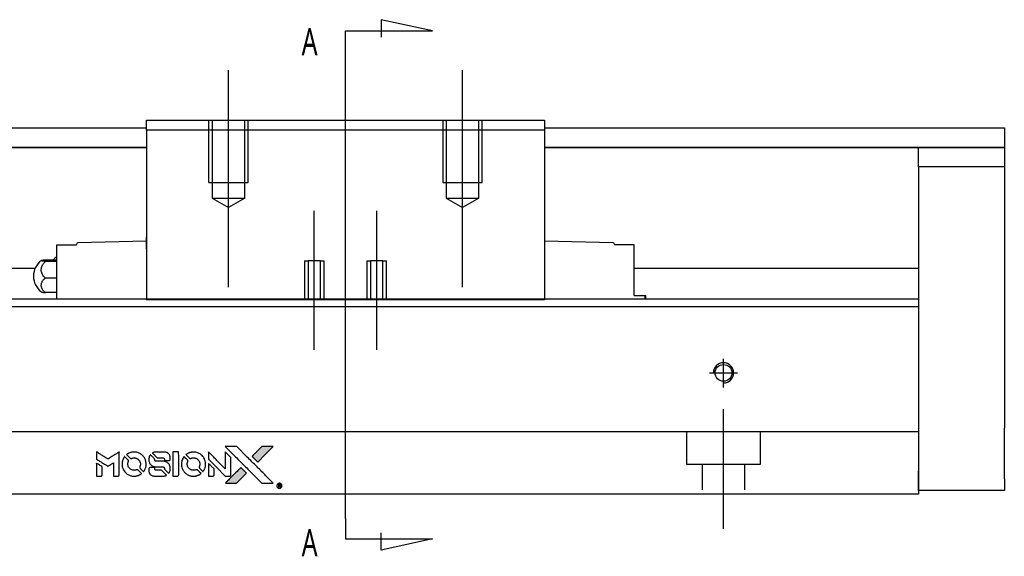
# Model space of a CAD drawing. Header units: millimetres. Extents: x -257 to 3135, y -1556 to 860.
# Tile 39 of 40: x 1303 to 1430, y -264 to -195. Entities that reach past the tile are written whole.
import ezdxf
from ezdxf.lldxf.tags import DXFTag

# ---------------------------------------------------------------- set-up
doc = ezdxf.new("R2010")
doc.units = ezdxf.units.MM
doc.layers.get('0').update_dxf_attribs({"linetype": 'CONTINUOUS'})
doc.styles.add('CHN', font='Microsoft JhengHei.ttf')
tags = doc.linetypes.add('DASHED', pattern=[25.72, 12.86, -12.86]).pattern_tags.tags
tags[6:7] = [DXFTag(74, 4), DXFTag(75, 0), DXFTag(340, '0'), DXFTag(46, 0.0), DXFTag(50, 0.0), DXFTag(44, 0.0), DXFTag(45, 0.0)]
tags[4:5] = [DXFTag(74, 4), DXFTag(75, 0), DXFTag(340, '0'), DXFTag(46, 0.0), DXFTag(50, 0.0), DXFTag(44, 0.0), DXFTag(45, 0.0)]

# ---------------------------------------------------------------- blocks, each defined once
blk = doc.blocks.new('MosionX logo(完整正式版)')
h = blk.add_hatch(color=22)
h.dxf.hatch_style = 1
h.paths.add_polyline_path([(-1416, 1831), (-1517, 1831), (-1619, 1831), (-1707, 1742, 0.000288), (-1740, 1709, 0.000479), (-1769, 1680, 0.000013), (-1794, 1654, 0.197177), (-1794, 1654, 0.197497), (-1794, 1653, 0.00004), (-1779, 1638, 0.000834), (-1763, 1622, 0.000506), (-1744, 1603), (-1694, 1552), (-1555, 1692)])
h.paths.add_polyline_path([(-1892, 1355), (-1942, 1405, 0.000476), (-1962, 1424, 0.000789), (-1978, 1441, 0.000035), (-1993, 1455, 0.19758), (-1993, 1456, 0.198396), (-1994, 1455, 0.000019), (-2014, 1435, 0.000582), (-2036, 1413, 0.000351), (-2062, 1387, 0.000108), (-2174, 1275, 0.000692), (-2230, 1218, 0.000077), (-2269, 1179, 0.197527), (-2269, 1178, 0.410181), (-2269, 1177, 0.000493), (-2248, 1177, 0.002424), (-2219, 1177, 0.000529), (-2169, 1177), (-2070, 1177), (-1981, 1266)])
at = {"color": 22}
for points in [[(-2150, 1708, -0.000056), (-2089, 1647, -0.000021), (-2004, 1562, -0.000021), (-1911, 1469, -0.000025), (-1823, 1381), (-1619, 1177), (-1518, 1177), (-1417, 1177), (-1553, 1315, 0.000274), (-1619, 1381, 0.000123), (-1705, 1467, 0.000121), (-1797, 1559, 0.000165), (-1879, 1641), (-2068, 1831), (-2170, 1831), (-2272, 1831)], [(-1707, 1742, 0.000288), (-1740, 1709, 0.000479), (-1769, 1680, 0.000013), (-1794, 1654, 0.197177), (-1794, 1654, 0.197497), (-1794, 1653, 0.00004), (-1779, 1638, 0.000836), (-1763, 1622, 0.000505), (-1744, 1603), (-1694, 1552), (-1555, 1692), (-1416, 1831), (-1517, 1831), (-1619, 1831)], [(-4562, 1668), (-4562, 1603), (-4545, 1592, -0.000297), (-4534, 1586, -0.000037), (-4510, 1571, -0.000043), (-4482, 1554, -0.000036), (-4452, 1535, 0.000044), (-4422, 1517, 0.000063), (-4396, 1501, 0.000035), (-4374, 1488, 0.0009), (-4368, 1484), (-4360, 1479), (-4348, 1486, 0.001175), (-4342, 1490, 0.000208), (-4329, 1498, 0.000225), (-4315, 1506, 0.000203), (-4300, 1516, -0.000711), (-4286, 1525, -0.001119), (-4274, 1532, -0.000263), (-4263, 1539, -0.04589), (-4262, 1539, -0.519312), (-4261, 1539, -0.001914), (-4261, 1521, -0.003124), (-4260, 1493, -0.000285), (-4260, 1421), (-4260, 1303), (-4219, 1303, 0.001727), (-4189, 1303, 0.025279), (-4179, 1303, 0.073886), (-4173, 1305, 0.07426), (-4167, 1308, 0.03264), (-4166, 1310, 0.01784), (-4164, 1311, 0.017712), (-4163, 1313, 0.026854), (-4162, 1315), (-4160, 1319), (-4160, 1526), (-4159, 1733), (-4162, 1731, -0.004595), (-4163, 1730, -0.00016), (-4169, 1726, -0.000298), (-4177, 1722, -0.000208), (-4185, 1717, 0.000986), (-4210, 1701, 0.00025), (-4250, 1676, 0.000268), (-4292, 1650, 0.000436), (-4329, 1627, -0.002932), (-4341, 1619, -0.004718), (-4351, 1613, -0.001113), (-4360, 1608, -0.227179), (-4361, 1608, -0.045982), (-4362, 1608, -0.000145), (-4374, 1616, -0.000825), (-4387, 1624, -0.000517), (-4403, 1634, 0.000056), (-4458, 1668, 0.000289), (-4488, 1687, 0.000481), (-4511, 1701, 0.000418), (-4535, 1715), (-4562, 1732)], [(-4068, 1643, 0.064158), (-4094, 1594, 0.06356), (-4108, 1539, 0.064004), (-4107, 1483, 0.066747), (-4091, 1429, 0.04321), (-4073, 1396, 0.044737), (-4050, 1367, 0.044901), (-4021, 1342, 0.044184), (-3989, 1323, 0.026293), (-3965, 1313, 0.033344), (-3941, 1306, 0.033227), (-3917, 1303, 0.025815), (-3890, 1302, 0.023119), (-3864, 1304, 0.031044), (-3841, 1308, 0.031337), (-3819, 1315, 0.024258), (-3796, 1325, 0.015622), (-3788, 1329, 0.008495), (-3778, 1335, 0.008415), (-3769, 1341, 0.020814), (-3763, 1346), (-3760, 1348), (-3791, 1379, 0.002843), (-3814, 1403, 0.033917), (-3823, 1411, 0.087906), (-3831, 1414, 0.073302), (-3839, 1416, 0.022047), (-3843, 1415, 0.026465), (-3847, 1415, 0.022233), (-3851, 1414, 0.009985), (-3857, 1412, -0.039011), (-3876, 1407, -0.044398), (-3896, 1406, -0.045096), (-3915, 1408, -0.04265), (-3934, 1413, -0.071154), (-3961, 1428, -0.068827), (-3983, 1450, -0.068713), (-3998, 1476, -0.070507), (-4005, 1506, -0.028605), (-4006, 1519, -0.031418), (-4005, 1531, -0.031044), (-4002, 1544, -0.02668), (-3998, 1556, 0.038913), (-3996, 1564, 0.043732), (-3995, 1571, 0.047754), (-3995, 1578, 0.075756), (-3997, 1583, 0.07294), (-3999, 1586, 0.003456), (-4006, 1594, 0.005023), (-4017, 1605, 0.002422), (-4030, 1619, 0.000819), (-4042, 1631, 0.001349), (-4053, 1641, 0.0001), (-4062, 1650, 0.205335), (-4062, 1651, 0.219821), (-4063, 1650, 0.002494), (-4064, 1648, 0.007089), (-4066, 1646, 0.004494)], [(-3917, 1731, 0.024131), (-3935, 1728, 0.022344), (-3954, 1723, 0.021883), (-3972, 1717, 0.020884), (-3990, 1709, 0.010669), (-4000, 1703, 0.010389), (-4011, 1697, 0.010913), (-4020, 1692, 0.022227), (-4026, 1687), (-4029, 1685), (-3996, 1653, 0.002452), (-3984, 1640, 0.003628), (-3972, 1630, 0.001662), (-3963, 1621, 0.070159), (-3960, 1619, 0.047671), (-3958, 1618, 0.018624), (-3956, 1618, 0.017921), (-3953, 1617, 0.018804), (-3950, 1617, 0.018255), (-3946, 1617, 0.041312), (-3943, 1617, 0.037164), (-3939, 1618, 0.012342), (-3935, 1620, -0.015101), (-3924, 1624, -0.035998), (-3916, 1626, -0.033244), (-3907, 1627, -0.011249), (-3894, 1627, -0.004059), (-3883, 1627, -0.019693), (-3877, 1627, -0.027943), (-3872, 1626, -0.014411), (-3866, 1624, -0.033089), (-3851, 1619, -0.033887), (-3838, 1613, -0.034021), (-3825, 1604, -0.033942), (-3814, 1594, -0.02816), (-3804, 1582, -0.035032), (-3796, 1570, -0.035269), (-3790, 1557, -0.029196), (-3785, 1543, -0.037862), (-3782, 1526, -0.043657), (-3782, 1510, -0.043064), (-3784, 1494, -0.035184), (-3790, 1477, 0.033699), (-3792, 1470, 0.052815), (-3793, 1463, 0.059167), (-3793, 1456, 0.058972), (-3791, 1450, 0.059208), (-3788, 1445, 0.021125), (-3783, 1439, 0.008691), (-3773, 1429, 0.000851), (-3749, 1405, 0.001873), (-3736, 1393, 0.013884), (-3730, 1387, 0.022355), (-3726, 1385, 0.341453), (-3725, 1385, 0.073011), (-3722, 1388, 0.004587), (-3714, 1399, 0.00748), (-3707, 1411, 0.016837), (-3702, 1420, 0.028606), (-3692, 1443, 0.031352), (-3685, 1465, 0.031004), (-3681, 1489, 0.0268), (-3680, 1514, 0.026698), (-3681, 1541, 0.03002), (-3686, 1566, 0.030357), (-3693, 1590, 0.028554), (-3703, 1614, 0.062944), (-3732, 1658, 0.062206), (-3772, 1694, 0.062448), (-3819, 1719, 0.064355), (-3870, 1731, 0.017377), (-3880, 1731, 0.008369), (-3893, 1731, 0.008367), (-3907, 1731, 0.01757)], [(-3610, 1675, 0.023289), (-3616, 1665, 0.026845), (-3621, 1655, 0.026047), (-3626, 1644, 0.019751), (-3629, 1631, 0.013249), (-3631, 1624, 0.025169), (-3631, 1618, 0.016532), (-3632, 1611, 0.002937), (-3632, 1598, 0.003317), (-3632, 1586, 0.011808), (-3631, 1578, 0.01777), (-3631, 1572, 0.021476), (-3630, 1567, 0.04325), (-3623, 1544, 0.045753), (-3612, 1523, 0.04649), (-3598, 1505, 0.047672), (-3581, 1490, 0.025315), (-3573, 1485, 0.015208), (-3564, 1480, 0.01512), (-3554, 1476, 0.022488), (-3546, 1473, 0.027857), (-3532, 1469, 0.034138), (-3519, 1467, 0.014286), (-3499, 1467, 0.00124), (-3449, 1467, -0.00103), (-3418, 1467, -0.002552), (-3396, 1466, -0.001594), (-3379, 1466, -0.047676), (-3374, 1466, -0.085307), (-3367, 1463, -0.097789), (-3361, 1457, -0.085947), (-3357, 1450, -0.051339), (-3356, 1440, 0.014634), (-3355, 1436, 0.015028), (-3355, 1433, 0.014927), (-3354, 1430, 0.059415), (-3353, 1429, 0.070595), (-3351, 1425, 0.00028), (-3315, 1389, 0.000111), (-3279, 1352, 0.200239), (-3277, 1352, 0.268906), (-3276, 1352, 0.001866), (-3271, 1361, 0.007532), (-3267, 1370, 0.017818), (-3263, 1376, 0.013256), (-3261, 1383, 0.011636), (-3258, 1391, 0.011528), (-3256, 1399, 0.012303), (-3254, 1407, 0.0423), (-3252, 1419, 0.013657), (-3252, 1437, 0.013857), (-3252, 1455, 0.037428), (-3254, 1468, 0.014927), (-3256, 1477, 0.0122), (-3259, 1486, 0.012518), (-3262, 1494, 0.023062), (-3265, 1501, 0.065961), (-3281, 1525, 0.06055), (-3304, 1545, 0.059676), (-3331, 1559, 0.060497), (-3360, 1567, 0.025683), (-3367, 1567, 0.001528), (-3386, 1567, 0.002124), (-3410, 1568, 0.001173), (-3439, 1568, -0.000809), (-3490, 1568, -0.017164), (-3506, 1568, -0.063931), (-3514, 1570, -0.108429), (-3520, 1573, -0.052941), (-3523, 1577, -0.063675), (-3525, 1582, -0.050562), (-3526, 1587, -0.020337), (-3527, 1595, 0.009897), (-3528, 1599, 0.016482), (-3528, 1603, 0.019019), (-3529, 1606, 0.06043), (-3530, 1608, 0.076267), (-3533, 1613, 0.00054), (-3566, 1646, 0.000307), (-3601, 1680, 0.142594), (-3604, 1681, 0.232419), (-3604, 1681, 0.022995), (-3606, 1680, 0.024627), (-3608, 1678, 0.015407)], [(-3516, 1731, 0.018538), (-3522, 1730, 0.010695), (-3530, 1729, 0.01068), (-3538, 1727, 0.017678), (-3544, 1725, 0.013849), (-3551, 1722, 0.011814), (-3559, 1719, 0.004513), (-3566, 1716, 0.290035), (-3566, 1715, 0.196418), (-3566, 1714, 0.000124), (-3554, 1702, 0.001477), (-3540, 1688, 0.000898), (-3524, 1671), (-3481, 1629), (-3427, 1628, -0.001471), (-3387, 1628, -0.028714), (-3374, 1627, -0.097073), (-3367, 1625, -0.084199), (-3361, 1620, -0.042698), (-3359, 1616, -0.053912), (-3357, 1612, -0.051004), (-3356, 1608, -0.032967), (-3355, 1602, 0.00807), (-3355, 1600, 0.003023), (-3355, 1596, 0.002994), (-3355, 1592, 0.003629), (-3355, 1588), (-3354, 1579), (-3313, 1579, 0.001618), (-3293, 1579, 0.005206), (-3280, 1579, 0.00535), (-3271, 1579, 0.060675), (-3268, 1580, 0.048484), (-3266, 1581, 0.02389), (-3264, 1582, 0.022812), (-3261, 1584, 0.02462), (-3259, 1586, 0.061781), (-3255, 1591, 0.080179), (-3253, 1596, 0.048561), (-3252, 1604, 0.010021), (-3251, 1619, 0.016602), (-3252, 1638, 0.031409), (-3254, 1653, 0.036474), (-3258, 1666, 0.03439), (-3263, 1679, 0.065928), (-3277, 1699, 0.069066), (-3296, 1715, 0.065697), (-3319, 1725, 0.051559), (-3346, 1731, 0.020904), (-3360, 1731, 0.000451), (-3431, 1731, 0.000419), (-3502, 1732, 0.022759)], [(-3202, 1517), (-3202, 1303), (-3160, 1303), (-3118, 1303), (-3113, 1306, 0.071429), (-3109, 1309, 0.054799), (-3105, 1313, 0.053585), (-3102, 1318, 0.060698), (-3101, 1323, 0.033975), (-3100, 1332, 0.000112), (-3100, 1441, 0.000726), (-3100, 1548, 0.001084), (-3101, 1641), (-3102, 1732), (-3152, 1732), (-3202, 1732)], [(-3011, 1643, 0.018008), (-3017, 1634, 0.009842), (-3023, 1622, 0.009807), (-3030, 1610, 0.015716), (-3035, 1599, 0.048467), (-3047, 1561, 0.045841), (-3052, 1520, 0.046006), (-3049, 1479, 0.049638), (-3039, 1441, 0.064819), (-3012, 1391, 0.06695), (-2974, 1350, 0.066691), (-2926, 1320, 0.063505), (-2872, 1304, 0.03135), (-2858, 1302, 0.010439), (-2837, 1302, 0.010391), (-2817, 1302, 0.032408), (-2803, 1304, 0.015696), (-2787, 1307, 0.018095), (-2771, 1312, 0.018551), (-2757, 1317, 0.018352), (-2743, 1323, 0.015568), (-2733, 1328, 0.009832), (-2723, 1334, 0.009795), (-2713, 1341, 0.023727), (-2706, 1346), (-2703, 1348), (-2734, 1379, 0.001528), (-2751, 1397, 0.010022), (-2760, 1406, 0.019586), (-2766, 1411, 0.061865), (-2771, 1413, 0.055054), (-2777, 1415, 0.061607), (-2784, 1416, 0.048725), (-2792, 1415, 0.020221), (-2802, 1412, -0.017722), (-2813, 1409, -0.02685), (-2822, 1407, -0.02759), (-2832, 1406, -0.020233), (-2843, 1406, -0.04793), (-2864, 1409, -0.048386), (-2883, 1416, -0.047866), (-2901, 1426, -0.044964), (-2917, 1440, -0.04333), (-2931, 1457, -0.050921), (-2941, 1475, -0.051473), (-2946, 1495, -0.0459), (-2948, 1516, -0.019014), (-2948, 1526, -0.024114), (-2947, 1535, -0.025081), (-2945, 1544, -0.023892), (-2942, 1553, 0.008624), (-2939, 1560, 0.026486), (-2938, 1564, 0.035074), (-2937, 1568, 0.02756), (-2937, 1573, 0.087163), (-2939, 1580, 0.073291), (-2942, 1587, 0.028074), (-2951, 1596, 0.002594), (-2973, 1619), (-3005, 1651)], [(-2860, 1730, 0.023681), (-2878, 1728, 0.022402), (-2896, 1723, 0.021929), (-2914, 1717, 0.020503), (-2931, 1709, 0.013745), (-2941, 1704, 0.009767), (-2952, 1698, 0.009658), (-2962, 1691, 0.027804), (-2968, 1687), (-2971, 1685), (-2939, 1653, 0.002053), (-2924, 1638, 0.006738), (-2914, 1628, 0.007826), (-2907, 1622, 0.063909), (-2903, 1619, 0.061532), (-2897, 1617, 0.068674), (-2891, 1617, 0.052072), (-2885, 1618, 0.019648), (-2875, 1621, -0.018366), (-2864, 1624, -0.0288), (-2854, 1626, -0.029061), (-2844, 1627, -0.019155), (-2832, 1627, -0.053809), (-2807, 1624, -0.058833), (-2784, 1615, -0.058566), (-2764, 1601, -0.052525), (-2746, 1582, -0.044733), (-2737, 1566, -0.040573), (-2729, 1547, -0.041123), (-2725, 1529, -0.04951), (-2725, 1511, -0.017369), (-2725, 1502, -0.024255), (-2727, 1495, -0.023787), (-2729, 1487, -0.015798), (-2732, 1479, 0.010631), (-2734, 1474, 0.033653), (-2735, 1470, 0.037806), (-2736, 1467, 0.016307), (-2736, 1462, 0.068179), (-2734, 1453, 0.095747), (-2731, 1446, 0.033418), (-2722, 1436, 0.002133), (-2695, 1409, 0.001452), (-2680, 1395, 0.012393), (-2673, 1388, 0.020479), (-2668, 1385, 0.344362), (-2667, 1385, 0.074287), (-2663, 1388, 0.005454), (-2656, 1400, 0.008391), (-2649, 1412, 0.017097), (-2643, 1422, 0.027375), (-2635, 1442, 0.02835), (-2628, 1463, 0.027723), (-2624, 1485, 0.023913), (-2623, 1509, 0.027047), (-2623, 1537, 0.031685), (-2627, 1563, 0.032425), (-2634, 1588, 0.031013), (-2644, 1612, 0.037914), (-2661, 1641, 0.040153), (-2682, 1667, 0.039834), (-2707, 1688, 0.036173), (-2736, 1707, 0.040752), (-2765, 1719, 0.035885), (-2796, 1728, 0.035491), (-2828, 1731, 0.037615)], [(-2572, 1669), (-2572, 1604), (-2422, 1453), (-2271, 1303), (-2229, 1303, 0.0008), (-2202, 1303, 0.010795), (-2192, 1303, 0.030495), (-2186, 1304, 0.080372), (-2183, 1305, 0.03816), (-2179, 1308, 0.041799), (-2176, 1310, 0.042486), (-2174, 1314, 0.042078), (-2172, 1317, 0.099276), (-2170, 1322, 0.003302), (-2170, 1343, 0.002586), (-2170, 1380, 0.000204), (-2170, 1477), (-2170, 1633), (-2221, 1683), (-2271, 1733), (-2271, 1583), (-2272, 1433), (-2419, 1582, 0.000253), (-2476, 1639, 0.000412), (-2524, 1687, 0.000041), (-2567, 1730, 0.041338), (-2570, 1732), (-2572, 1734)], [(-4562, 1417), (-4562, 1303), (-4521, 1303, 0.000842), (-4494, 1303, 0.010591), (-4484, 1303, 0.028995), (-4479, 1303, 0.069543), (-4475, 1305, 0.051063), (-4471, 1307, 0.039932), (-4468, 1310, 0.039414), (-4465, 1314, 0.045845), (-4462, 1318, 0.094811), (-4461, 1322, 0.007124), (-4461, 1333, 0.004713), (-4461, 1352, 0.000534), (-4461, 1395), (-4461, 1469), (-4471, 1475, 0.000828), (-4502, 1494, 0.000879), (-4532, 1513, 0.000048), (-4561, 1530, 0.137596), (-4562, 1531, 0.413028), (-4562, 1530, 0.000016), (-4562, 1497, 0.000623), (-4562, 1460, 0.000374)], [(-3615, 1454, 0.065483), (-3620, 1451, 0.053271), (-3625, 1447, 0.052018), (-3628, 1443, 0.0556), (-3631, 1437, 0.036839), (-3632, 1434, 0.026922), (-3632, 1430, 0.016905), (-3633, 1424, 0.004317), (-3633, 1416, 0.016369), (-3632, 1397, 0.029936), (-3630, 1382, 0.03418), (-3627, 1369, 0.031327), (-3621, 1356, 0.046935), (-3612, 1340, 0.054053), (-3600, 1327, 0.053701), (-3585, 1317, 0.045364), (-3568, 1309, 0.032479), (-3552, 1305, 0.03386), (-3537, 1303, 0.013578), (-3512, 1303, 0.001155), (-3450, 1303, 0.000413), (-3396, 1303, 0.005008), (-3375, 1304, 0.013199), (-3364, 1304, 0.033956), (-3355, 1305, 0.013909), (-3347, 1308, 0.010864), (-3337, 1310, 0.010938), (-3329, 1313, 0.028702), (-3323, 1316), (-3318, 1318), (-3362, 1362), (-3405, 1406), (-3455, 1406, -0.001504), (-3477, 1406, -0.00328), (-3493, 1406, -0.001901), (-3506, 1406, -0.061333), (-3510, 1407, -0.063621), (-3514, 1409, -0.048633), (-3518, 1412, -0.046769), (-3522, 1415, -0.047961), (-3525, 1420, -0.02678), (-3526, 1424, -0.050957), (-3527, 1427, -0.029398), (-3528, 1431, -0.00401), (-3528, 1441), (-3529, 1456), (-3569, 1456, 0.001061), (-3593, 1456, 0.009147), (-3604, 1455, 0.020721), (-3611, 1455, 0.051619)], [(-2572, 1416), (-2572, 1303), (-2530, 1303), (-2488, 1303), (-2483, 1306, 0.03146), (-2480, 1308, 0.026444), (-2478, 1310, 0.026444), (-2476, 1312, 0.031457), (-2475, 1314), (-2472, 1319), (-2471, 1375), (-2471, 1431), (-2521, 1481, 0.000745), (-2540, 1499, 0.001228), (-2556, 1515, 0.000087), (-2571, 1529, 0.195134), (-2571, 1530, 0.412117), (-2572, 1529, 0.000048), (-2572, 1496, 0.00109), (-2572, 1460, 0.000653)], [(-2062, 1387, 0.000108), (-2174, 1275, 0.000692), (-2230, 1218, 0.000077), (-2269, 1179, 0.197527), (-2269, 1178, 0.410182), (-2269, 1177, 0.000493), (-2248, 1177, 0.002424), (-2219, 1177, 0.000529), (-2170, 1177), (-2070, 1177), (-1981, 1266), (-1892, 1355), (-1942, 1405, 0.000476), (-1962, 1424, 0.000789), (-1978, 1441, 0.000035), (-1993, 1455, 0.19758), (-1993, 1456, 0.198396), (-1994, 1455, 0.000019), (-2014, 1435, 0.000582), (-2036, 1413, 0.000351)], [(-1319, 1173, 0.082374), (-1332, 1167, 0.083404), (-1342, 1157, 0.082663), (-1349, 1145, 0.07897), (-1351, 1130, 0.084941), (-1349, 1114, 0.08953), (-1341, 1100, 0.090743), (-1329, 1090, 0.090193), (-1313, 1085, 0.10067), (-1296, 1085, 0.099454), (-1281, 1093, 0.097736), (-1269, 1106, 0.09365), (-1263, 1122, 0.07584), (-1263, 1135, 0.068415), (-1267, 1148, 0.068328), (-1274, 1159, 0.075277), (-1283, 1168, 0.059367), (-1291, 1172, 0.048986), (-1300, 1174, 0.048519), (-1310, 1174, 0.055347)], [(-1325, 1129), (-1325, 1104), (-1322, 1104), (-1319, 1104), (-1319, 1114), (-1319, 1125), (-1313, 1125), (-1306, 1126), (-1302, 1119, -0.003356), (-1300, 1116, -0.002757), (-1298, 1113, -0.002784), (-1296, 1110, -0.007382), (-1295, 1108, 0.019487), (-1294, 1105, 0.098302), (-1293, 1104, 0.116932), (-1291, 1104, 0.032798), (-1289, 1104), (-1285, 1104), (-1288, 1108, 0.005748), (-1289, 1111, 0.002522), (-1291, 1114, 0.002495), (-1293, 1117, 0.00334), (-1295, 1120), (-1299, 1126), (-1296, 1128, 0.066516), (-1292, 1130, 0.085926), (-1290, 1133, 0.082934), (-1289, 1137, 0.05747), (-1289, 1141, 0.023576), (-1289, 1144, 0.043538), (-1289, 1146, 0.050891), (-1290, 1148, 0.049897), (-1291, 1149, 0.067884), (-1295, 1152, 0.077412), (-1298, 1154, 0.049266), (-1304, 1154, 0.012208), (-1313, 1155), (-1325, 1155)], [(-1298, 1147, -0.120545), (-1296, 1144, -0.09136), (-1295, 1141, -0.087576), (-1296, 1137, -0.098026), (-1297, 1134, -0.079907), (-1299, 1133, -0.087697), (-1300, 1132, -0.041371), (-1303, 1132, -0.005557), (-1309, 1132), (-1319, 1131), (-1319, 1140), (-1319, 1149), (-1310, 1149, -0.007471), (-1305, 1149, -0.035301), (-1302, 1148, -0.060486), (-1300, 1148, -0.063546)]]:
    blk.add_lwpolyline(points, format="xyb", close=True, dxfattribs=at)

msp = doc.modelspace()

# ---------------------------------------------------------------- linework, layer by layer
for p, q in [((1356.26, -196.69), (1349.67, -195.25)), ((1349.67, -195.25), (1349.67, -197.48)), ((1345.11, -196.69), (1356.26, -196.69)), ((1345.11, -199.32), (1345.11, -196.69)), ((1345.11, -259.21), (1345.11, -199.32)), ((1345.11, -259.21), (1345.11, -261.84)), ((1349.67, -263.28), (1349.67, -261.05)), ((1345.11, -261.84), (1356.26, -261.84)), ((1356.26, -261.84), (1349.67, -263.28))]:
    msp.add_line(p, q)
at = {"ltscale": 0.2}
for p, q in [((1330.11, -229.55), (1330.11, -201.73)), ((1360.11, -229.55), (1360.11, -201.73)), ((1341.11, -237.6), (1341.11, -219.77)), ((1349.11, -237.6), (1349.11, -219.77))]:
    msp.add_line(p, q, dxfattribs=at)
at = {"linetype": 'Continuous'}
for p, q in [((1319.61, -208.14), (1370.61, -208.14)), ((1319.61, -209.43), (1319.61, -208.14)), ((1370.61, -208.14), (1370.61, -209.43)), ((1254.56, -209.14), (1319.61, -209.14)), ((1319.61, -209.43), (1319.61, -231.14)), ((1370.61, -209.43), (1319.61, -209.43)), ((1370.61, -209.14), (1429.56, -209.14)), ((1370.61, -209.43), (1370.61, -231.14)), ((1429.56, -209.14), (1429.56, -211.64)), ((1319.61, -211.64), (1254.56, -211.64)), ((1254.56, -211.64), (1319.61, -211.64)), ((1429.56, -211.64), (1370.61, -211.64)), ((1370.61, -211.64), (1429.56, -211.64)), ((1418.56, -211.64), (1429.56, -211.64)), ((1418.56, -214.14), (1418.56, -211.64)), ((1429.56, -211.64), (1429.56, -214.14)), ((1429.56, -211.64), (1429.56, -211.64)), ((1429.56, -214.14), (1418.56, -214.14)), ((1418.56, -214.14), (1418.56, -253.14)), ((1429.56, -214.14), (1429.56, -232.14)), ((1319.61, -224.14), (1319.61, -223.14)), ((1370.61, -223.14), (1370.61, -224.14)), ((1308.11, -224.14), (1310.61, -224.14)), ((1308.11, -226.34), (1308.11, -224.14)), ((1310.61, -224.14), (1310.61, -224.07)), ((1319.61, -223.64), (1310.8, -223.87)), ((1319.55, -224.64), (1319.61, -224.64)), ((1319.61, -224.64), (1319.61, -224.14)), ((1379.41, -223.87), (1370.61, -223.64)), ((1370.61, -224.14), (1370.61, -224.64)), ((1370.61, -224.64), (1370.67, -224.64)), ((1379.61, -224.07), (1379.61, -224.14)), ((1382.11, -224.14), (1379.61, -224.14)), ((1382.11, -226.34), (1382.11, -224.14)), ((1305.32, -227.14), (1280.06, -227.14)), ((1306.65, -226.03), (1308.11, -226.03)), ((1308.11, -226.27), (1306.65, -226.27)), ((1308.11, -229.64), (1308.11, -226.34)), ((1382.11, -229.64), (1382.11, -226.34)), ((1418.56, -227.14), (1382.11, -227.14)), ((1308.11, -228.38), (1306.65, -228.38)), ((1308.11, -231.09), (1308.11, -229.64)), ((1382.11, -230.64), (1382.11, -229.64)), ((1308.11, -230.25), (1306.65, -230.25)), ((1382.11, -230.64), (1383.49, -230.64)), ((1383.49, -230.64), (1383.61, -230.64)), ((1383.49, -230.64), (1383.49, -231.09)), ((1383.61, -231.09), (1383.61, -230.64)), ((1347.67, -231.09), (1268.56, -231.09)), ((1347.41, -232.09), (1268.56, -232.09)), ((1319.61, -231.19), (1319.61, -231.14)), ((1319.61, -231.14), (1370.61, -231.14)), ((1370.61, -231.19), (1319.61, -231.19)), ((1418.56, -232.09), (1347.41, -232.09)), ((1418.56, -231.09), (1347.67, -231.09)), ((1370.61, -231.14), (1370.61, -231.19)), ((1418.56, -232.09), (1418.56, -246.79)), ((1429.56, -238.64), (1429.56, -247.64)), ((1418.56, -246.79), (1418.56, -247.29)), ((1418.56, -247.29), (1418.56, -254.09)), ((1418.56, -255.64), (1418.56, -253.14)), ((1418.56, -254.09), (1418.56, -256.09)), ((1429.56, -254.14), (1429.56, -255.64)), ((1341.26, -256.09), (1268.56, -256.09)), ((1418.56, -256.09), (1341.26, -256.09)), ((1429.56, -255.64), (1418.56, -255.64))]:
    msp.add_line(p, q, dxfattribs=at)
at = {"linetype": 'DASHED', "ltscale": 0.3}
for p, q in [((1327.61, -216.14), (1327.61, -208.14)), ((1328.01, -208.14), (1328.01, -218.14)), ((1332.21, -218.14), (1332.21, -208.14)), ((1332.61, -216.14), (1332.61, -208.14)), ((1357.61, -216.14), (1357.61, -208.14)), ((1358.01, -208.14), (1358.01, -218.14)), ((1362.21, -218.14), (1362.21, -208.14)), ((1362.61, -216.14), (1362.61, -208.14)), ((1327.61, -216.14), (1332.61, -216.14)), ((1357.61, -216.14), (1362.61, -216.14)), ((1328.01, -218.14), (1332.21, -218.14)), ((1328.01, -218.14), (1330.11, -219.35)), ((1332.21, -218.14), (1330.11, -219.35)), ((1358.01, -218.14), (1362.21, -218.14)), ((1358.01, -218.14), (1360.11, -219.35)), ((1362.21, -218.14), (1360.11, -219.35)), ((1339.86, -226.19), (1339.86, -231.19)), ((1339.86, -226.19), (1340.31, -226.19)), ((1340.31, -226.19), (1340.31, -231.19)), ((1341.91, -226.19), (1340.31, -226.19)), ((1341.91, -231.19), (1341.91, -226.19)), ((1341.91, -226.19), (1342.36, -226.19)), ((1342.36, -231.19), (1342.36, -226.19)), ((1347.86, -226.19), (1347.86, -231.19)), ((1347.86, -226.19), (1348.31, -226.19)), ((1348.31, -226.19), (1348.31, -231.19)), ((1349.91, -226.19), (1348.31, -226.19)), ((1349.91, -231.19), (1349.91, -226.19)), ((1349.91, -226.19), (1350.36, -226.19)), ((1350.36, -231.19), (1350.36, -226.19)), ((1418.56, -248.09), (1268.56, -248.09)), ((1388.81, -248.09), (1388.81, -252.24)), ((1398.31, -252.24), (1398.31, -248.09)), ((1388.81, -252.24), (1398.31, -252.24)), ((1390.81, -252.24), (1390.81, -255.54)), ((1396.31, -255.54), (1396.31, -252.24))]:
    msp.add_line(p, q, dxfattribs=at)
at = {"linetype": 'DASHED'}
for p, q in [((1308.11, -224.14), (1308.11, -224.14)), ((1310.61, -224.14), (1310.61, -224.14)), ((1379.61, -224.14), (1379.61, -224.14)), ((1382.11, -224.14), (1382.11, -224.14)), ((1418.56, -231.09), (1418.56, -232.09))]:
    msp.add_line(p, q, dxfattribs=at)
at = {"ltscale": 0.5}
for p, q in [((1393.56, -242.41), (1393.56, -238.74)), ((1391.76, -240.54), (1395.36, -240.54)), ((1393.56, -260.54), (1393.56, -245.18))]:
    msp.add_line(p, q, dxfattribs=at)
at = {"linetype": 'Continuous'}
msp.add_circle((1393.56, -240.54), 1.07, dxfattribs=at)
for centre, radius, start, end in [((1310.81, -224.07), 0.2, 91.5, 180), ((1379.41, -224.07), 0.2, 0, 88.5), ((1309.6, -228.1), 2.85, 121.5132, 133.5232), ((1307.61, -228.14), 2.5, 126.4021, 180), ((1307.61, -228.14), 2.5, 180, 233.5675)]:
    msp.add_arc(centre, radius, start, end, dxfattribs=at)
msp.add_arc((1393.56, -240.54), 1.3, 270, 180)
for points, knots in [([(1306.65, -226.27), (1306.52, -226.26), (1306.41, -226.24), (1306.24, -226.21), (1306.17, -226.2), (1306.1, -226.16), (1306.1, -226.15), (1306.14, -226.11), (1306.19, -226.09), (1306.35, -226.06), (1306.45, -226.05), (1306.6, -226.03), (1306.62, -226.03), (1306.65, -226.03)], [0, 0, 0, 0, 0.192078, 0.192078, 0.384156, 0.384156, 0.576234, 0.576234, 0.768312, 0.768312, 0.960389, 0.960389, 1, 1, 1, 1]), ([(1306.65, -228.38), (1306.52, -228.28), (1306.41, -228.16), (1306.24, -227.9), (1306.17, -227.75), (1306.1, -227.45), (1306.1, -227.29), (1306.14, -226.99), (1306.19, -226.84), (1306.35, -226.56), (1306.45, -226.44), (1306.6, -226.31), (1306.62, -226.29), (1306.65, -226.27)], [0, 0, 0, 0, 0.192078, 0.192078, 0.384156, 0.384156, 0.576234, 0.576234, 0.768312, 0.768312, 0.960389, 0.960389, 1, 1, 1, 1]), ([(1306.65, -230.25), (1306.52, -230.16), (1306.41, -230.05), (1306.24, -229.82), (1306.17, -229.69), (1306.1, -229.42), (1306.1, -229.28), (1306.14, -229.01), (1306.19, -228.88), (1306.35, -228.64), (1306.45, -228.53), (1306.6, -228.41), (1306.62, -228.39), (1306.65, -228.38)], [0, 0, 0, 0, 0.192078, 0.192078, 0.384156, 0.384156, 0.576234, 0.576234, 0.768312, 0.768312, 0.960389, 0.960389, 1, 1, 1, 1]), ([(1306.12, -230.15), (1306.15, -230.17), (1306.2, -230.18), (1306.35, -230.21), (1306.45, -230.23), (1306.6, -230.24), (1306.62, -230.24), (1306.65, -230.25)], [0, 0, 0, 0, 0.448024, 0.448024, 0.905631, 0.905631, 1, 1, 1, 1]), ([(1429.56, -232.14), (1429.56, -232.14), (1429.56, -232.15), (1429.56, -232.21), (1429.56, -232.26), (1429.56, -232.38), (1429.56, -232.45), (1429.56, -232.62), (1429.56, -232.72), (1429.56, -232.94), (1429.56, -233.07), (1429.56, -233.33), (1429.56, -233.48), (1429.56, -233.78), (1429.56, -233.94), (1429.56, -234.27), (1429.56, -234.44), (1429.56, -234.79), (1429.56, -234.97), (1429.56, -235.33), (1429.56, -235.51), (1429.56, -235.87), (1429.56, -236.04), (1429.56, -236.39), (1429.56, -236.56), (1429.56, -236.89), (1429.56, -237.05), (1429.56, -237.35), (1429.56, -237.49), (1429.56, -237.75), (1429.56, -237.87), (1429.56, -238.09), (1429.56, -238.19), (1429.56, -238.35), (1429.56, -238.42), (1429.56, -238.53), (1429.56, -238.57), (1429.56, -238.63), (1429.56, -238.64), (1429.56, -238.64)], [0, 0, 0, 0, 0.052926, 0.052926, 0.105852, 0.105852, 0.158778, 0.158778, 0.211704, 0.211704, 0.26463, 0.26463, 0.317556, 0.317556, 0.370482, 0.370482, 0.423408, 0.423408, 0.476333, 0.476333, 0.529259, 0.529259, 0.582185, 0.582185, 0.635111, 0.635111, 0.688037, 0.688037, 0.740963, 0.740963, 0.793889, 0.793889, 0.846815, 0.846815, 0.899741, 0.899741, 0.949242, 0.949242, 1, 1, 1, 1]), ([(1429.56, -254.14), (1429.56, -254.14), (1429.56, -254.12), (1429.56, -254.06), (1429.56, -254.02), (1429.56, -253.9), (1429.56, -253.83), (1429.56, -253.66), (1429.56, -253.56), (1429.56, -253.34), (1429.56, -253.21), (1429.56, -252.95), (1429.56, -252.8), (1429.56, -252.5), (1429.56, -252.34), (1429.56, -252.01), (1429.56, -251.84), (1429.56, -251.49), (1429.56, -251.31), (1429.56, -250.95), (1429.56, -250.77), (1429.56, -250.41), (1429.56, -250.23), (1429.56, -249.89), (1429.56, -249.71), (1429.56, -249.39), (1429.56, -249.23), (1429.56, -248.93), (1429.56, -248.79), (1429.56, -248.53), (1429.56, -248.41), (1429.56, -248.19), (1429.56, -248.09), (1429.56, -247.92), (1429.56, -247.85), (1429.56, -247.75), (1429.56, -247.71), (1429.56, -247.65), (1429.56, -247.64), (1429.56, -247.64)], [0, 0, 0, 0, 0.052926, 0.052926, 0.105852, 0.105852, 0.158778, 0.158778, 0.211704, 0.211704, 0.26463, 0.26463, 0.317556, 0.317556, 0.370482, 0.370482, 0.423408, 0.423408, 0.476333, 0.476333, 0.529259, 0.529259, 0.582185, 0.582185, 0.635111, 0.635111, 0.688037, 0.688037, 0.740963, 0.740963, 0.793889, 0.793889, 0.846815, 0.846815, 0.899741, 0.899741, 0.949242, 0.949242, 1, 1, 1, 1])]:
    msp.add_open_spline(points, degree=3, knots=knots, dxfattribs=at)

# ---------------------------------------------------------------- block references
at = {"xscale": 0.0072, "yscale": 0.0072, "zscale": 0.0072}
msp.add_blockref('MosionX logo(完整正式版)', (1346.05, -263.16), dxfattribs=at)

# ---------------------------------------------------------------- texts
at = {"style": 'CHN', "width": 0.7}
for p in [(1339.49, -199.82), (1339.49, -264.07)]:
    msp.add_text('A', height=3.5, dxfattribs=at).set_placement(p)

doc.saveas('drawing.dxf')
